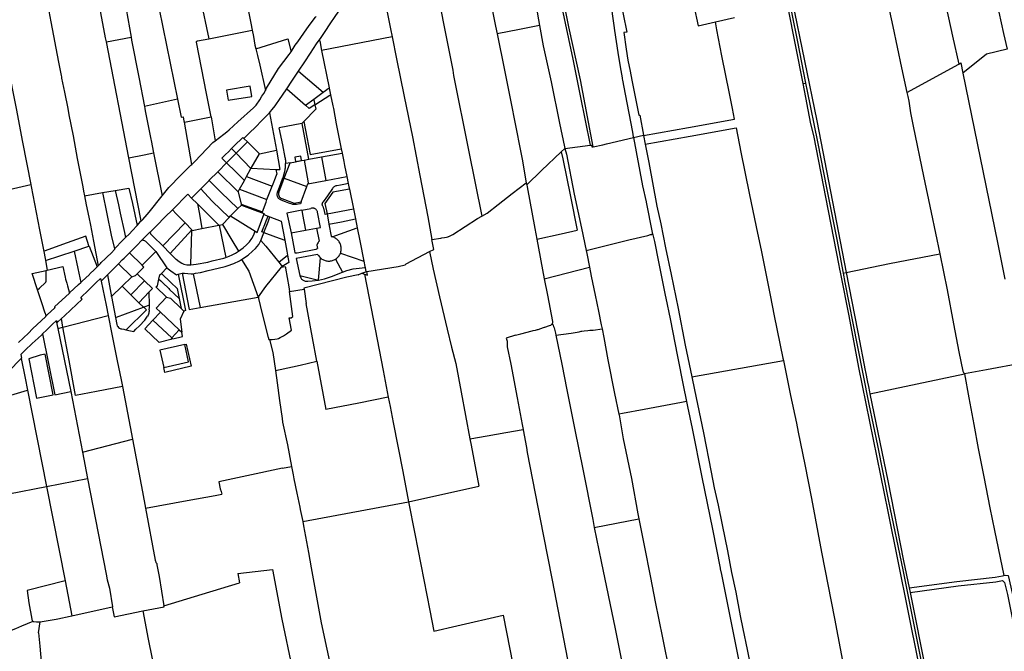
# Model space of a CAD drawing. Header units: inches. Extents: x 210911 to 224988, y 571697 to 586201.
# Tile 62 of 256: x 217704 to 218812, y 574889 to 575600. Entities that reach past the tile are written whole.
import ezdxf

# ---------------------------------------------------------------- set-up
doc = ezdxf.new("R2010")
doc.units = ezdxf.units.IN
doc.header["$MEASUREMENT"] = 0

msp = doc.modelspace()

# ---------------------------------------------------------------- linework, layer by layer
for points in [[(218700.888, 576124.582), (218713.86, 576062.235), (218716.878, 576048.378), (218718.48, 576042.124), (218722.405, 576022.715), (218735.814, 575957.182), (218744.525, 575911.838), (218750.55, 575879.994), (218757.753, 575844.052), (218765.849, 575802.611), (218775.327, 575756.974), (218780.935, 575722.355), (218789.175, 575685.006), (218800.802, 575633.049), (218811.385, 575584.735), (218815.303, 575567.054)], [(218500.587, 575977.98), (218501.898, 575972.558), (218505.171, 575954.168), (218507.739, 575940.224), (218510.861, 575923.969), (218517.129, 575889.144), (218519.811, 575874.451), (218525.721, 575844.945), (218531.376, 575816.983), (218539.994, 575775.992), (218545.173, 575749.343), (218553.53, 575710.139), (218565.677, 575649.499), (218572.995, 575606.823), (218579.416, 575575.277), (218588.447, 575528.659)], [(217786.042, 575713.787), (217790.45, 575715.01), (217798.89, 575717.27), (217801.85, 575717.74), (217802.67, 575717.66), (217803.07, 575717.26), (217803.26, 575716.98), (217803.45, 575716.48), (217808.51, 575693.29), (217818.27, 575643.71), (217829.612, 575580.52)], [(218349.519, 575457.102), (218335.144, 575532.217), (218322.086, 575592.25), (218305.985, 575673.06), (218298.677, 575710.728), (218348.703, 575721.879)], [(218348.703, 575721.879), (218349.7, 575717.18), (218355.94, 575684.06), (218357.79, 575674.01), (218358.08, 575672.62), (218369.07, 575617.77), (218369.74, 575614.11), (218370.04, 575612.66), (218371.27, 575603.95), (218372.74, 575593.69), (218373.38, 575588.07), (218377.43, 575563.22), (218380.11, 575547.05), (218382.14, 575534.74), (218382.34, 575533.59), (218382.57, 575531.93), (218385.53, 575516.39), (218393.67, 575473.31), (218394.67, 575468.21), (218394.8, 575467.515)], [(217801.817, 575575.083), (217800.91, 575579.88), (217794.31, 575613.69), (217788.05, 575644.56), (217784.58, 575662.37), (217778.8, 575687.96), (217774.86, 575708.17), (217774.86, 575708.93), (217774.9, 575709.19), (217775.16, 575709.63), (217776.56, 575710.59)], [(218158.002, 575710.848), (218169.33, 575657.59), (218180.79, 575597.63), (218191.71, 575543.16), (218192.4, 575537.32), (218209.29, 575453.12), (218224.296, 575378.922)], [(218296.46, 575713.902), (218295.158, 575713.609), (218295.166, 575709.29), (218308.219, 575642.409), (218326.593, 575555.534), (218334.973, 575514.424), (218346.12, 575458.715)], [(217720.782, 575693.291), (217729.33, 575648.51), (217733.41, 575625.96), (217737.14, 575609.55), (217739.3, 575597.66), (217747.92, 575552.33), (217750.76, 575537.3), (217751.13, 575535.6), (217751.35, 575534.46), (217754.51, 575518.61), (217758.26, 575500), (217759.7, 575492.82), (217764.3, 575469.17), (217769.06, 575443.94), (217775.2, 575412.05), (217776.11, 575406.93), (217777.071, 575401.841)], [(218273.952, 575672.021), (218274.88, 575667.33), (218279.57, 575645.75), (218284.38, 575620.24), (218285.73, 575613.45), (218285.91, 575611.7), (218286.42, 575608.77), (218287.99, 575600.09), (218289.193, 575593.624)], [(218669.463, 575672.983), (218675.467, 575644.725), (218686.691, 575592.534), (218696.638, 575546.014), (218702.673, 575518.327)], [(218041.271, 575577.179), (218042.548, 575579.105), (218047.834, 575586.945), (218053.561, 575595.491), (218059.104, 575603.67), (218062.423, 575608.538), (218065.319, 575613.104), (218069.776, 575619.694), (218074.506, 575626.629), (218078.324, 575631.656), (218082.419, 575636.864), (218088.62, 575644.332), (218091.257, 575647.656), (218095.426, 575652.308), (218099.827, 575657.081), (218102.306, 575659.637), (218105.782, 575663.125)], [(218105.782, 575663.125), (218114.21, 575626.06), (218121.58, 575589.83), (218123.308, 575581.005)], [(218225.634, 575662.535), (218230.16, 575640.39), (218239.83, 575592.77), (218241.556, 575584.109)], [(218380.229, 575620.877), (218427.616, 575628.549), (218459.14, 575633.718), (218462.818, 575615.658), (218467.67, 575593.308), (218487.094, 575597.807)], [(218572.847, 575631.05), (218573.595, 575621.221), (218601.225, 575486.066)], [(217907.824, 575623.411), (217916.935, 575578.74)], [(217959.1, 575622.7), (217964.28, 575596.25), (217965.775, 575588.482)], [(218380.229, 575620.877), (218383.175, 575606.382), (218387.422, 575586.12)], [(218568.46, 575615.578), (218568.594, 575613.556), (218585.32, 575528.138)], [(218742.975, 575623.112), (218745.425, 575621.112), (218746.724, 575614.285), (218754.038, 575581.428), (218761.128, 575550.198)], [(217861.194, 575611.814), (217881.88, 575510.505)], [(218009.545, 575564.1), (218014.366, 575571.321), (218017.227, 575575.322), (218023.99, 575585.038), (218030.009, 575593.509), (218036.933, 575603.127), (218037.761, 575603.694)], [(218289.193, 575593.624), (218266.752, 575589.164), (218241.556, 575584.109)], [(218289.193, 575593.624), (218293.46, 575570.68), (218302.46, 575530.14), (218311.64, 575483.64), (218317.18, 575456.82), (218317.675, 575455.072)], [(218406.353, 575469.705), (218456.788, 575478.798), (218508.613, 575488.105), (218506.213, 575500.119), (218502.793, 575517.029), (218494.387, 575559.509), (218488.653, 575588.573), (218487.094, 575597.807)], [(218487.094, 575597.807), (218508.625, 575602.488)], [(217916.935, 575578.74), (217965.775, 575588.482)], [(217965.775, 575588.482), (217967.17, 575581.23), (217969.01, 575571.28), (217969.952, 575567.337)], [(218241.556, 575584.109), (218249.67, 575543.39), (218258.35, 575500), (218260.29, 575490.27), (218269.84, 575442.94), (218274.205, 575416.425)], [(218387.422, 575586.12), (218384.011, 575585.647), (218386.779, 575567.106), (218388.717, 575554.442), (218391.214, 575542.116), (218393.18, 575532.05)], [(217801.817, 575575.083), (217829.612, 575580.52)], [(217827.185, 575444.571), (217801.817, 575575.083)], [(217829.612, 575580.52), (217830.21, 575577.19), (217838.18, 575535.53), (217844.528, 575502.553)], [(217919.781, 575490.844), (217914.27, 575516.87), (217903.01, 575574.74), (217903.03, 575575.12), (217903.13, 575575.38), (217903.23, 575575.6), (217903.52, 575575.9), (217903.8, 575576.04), (217904.3, 575576.22), (217916.935, 575578.74)], [(217969.952, 575567.337), (218006.084, 575578.622), (218009.545, 575564.1)], [(218017.845, 575542.199), (218025.013, 575552.826), (218031.305, 575562.295), (218038.387, 575572.829), (218041.271, 575577.179)], [(218041.271, 575577.179), (218041.4, 575577.1), (218041.87, 575576.19), (218044.032, 575565.489)], [(218123.308, 575581.005), (218044.032, 575565.489)], [(218123.308, 575581.005), (218128.22, 575555.92), (218136.72, 575513.73), (218146.08, 575468.12), (218154.5, 575424.82), (218163.44, 575377.99), (218168.06, 575352.66)], [(217969.952, 575567.337), (217971.73, 575559.9), (217974.29, 575548.77), (217980.7, 575520.57)], [(217982.13, 575523.2), (217995.524, 575545.055), (218007.393, 575560.924)], [(218007.393, 575560.924), (218009.545, 575564.1)], [(218044.032, 575565.489), (218052.511, 575523.512)], [(218792.165, 575561.298), (218765.612, 575539.937)], [(218815.303, 575567.054), (218792.165, 575561.298)], [(218702.673, 575518.327), (218761.128, 575550.198)], [(218761.128, 575550.198), (218763.379, 575551.425)], [(218763.379, 575551.425), (218765.612, 575539.937)], [(217691.938, 575542.373), (217692, 575542.32), (217692.14, 575542), (217692.46, 575540.7), (217696.24, 575520.85), (217700.24, 575500), (217707.48, 575462.37), (217716.678, 575414.709)], [(218004.716, 575522.446), (218010.345, 575530.832), (218017.845, 575542.199)], [(218017.845, 575542.199), (218045.801, 575518.608)], [(218765.612, 575539.937), (218765.523, 575539.865)], [(218765.523, 575539.865), (218804.445, 575349.121)], [(218393.18, 575532.05), (218400.75, 575492.43), (218402.059, 575492.724), (218406.259, 575470.207)], [(218585.32, 575528.138), (218588.447, 575528.659)], [(218585.32, 575528.138), (218594.212, 575482.727)], [(218588.447, 575528.659), (218590.189, 575519.664), (218601.802, 575462.685), (218612.469, 575408.952), (218623.7, 575352.753), (218630.708, 575314.851)], [(217965.557, 575513.735), (217963.658, 575525.203), (217936.989, 575520.867), (217938.913, 575509.373), (217965.557, 575513.735)], [(217970.29, 575503.96), (217974.395, 575509.876), (217976.843, 575513.937), (217978.774, 575517.031), (217980.7, 575520.57)], [(217980.7, 575520.57), (217982.13, 575523.2)], [(217985.263, 575495.416), (217986.734, 575497.028), (217988.03, 575498.601), (217990.066, 575501.116), (217991.634, 575503.128), (217993.108, 575505.262), (217995.956, 575509.306), (218004.716, 575522.446)], [(218004.716, 575522.446), (218025.741, 575503.948)], [(218035.049, 575510.751), (218045.801, 575518.608)], [(218036.388, 575504.262), (218037.511, 575504.983), (218053.063, 575514.962), (218054.103, 575515.629)], [(218045.801, 575518.608), (218052.511, 575523.512)], [(218052.511, 575523.512), (218052.609, 575523.026)], [(218052.609, 575523.026), (218054.103, 575515.629)], [(218054.103, 575515.629), (218056.62, 575503.17), (218057.18, 575499.999), (218060.51, 575482.68), (218066.059, 575454.577)], [(218702.673, 575518.327), (218703.714, 575513.551), (218704.756, 575508.308), (218706.686, 575495.214), (218709.751, 575480.352), (218721.331, 575423.87), (218729.787, 575383.037), (218739.484, 575336.474)], [(217881.88, 575510.505), (217844.528, 575502.553)], [(217881.88, 575510.505), (217885.984, 575490.407)], [(217924.369, 575463.859), (217934.02, 575471.38), (217937.24, 575473.91), (217939.85, 575476.09), (217949.7, 575485.25), (217967.37, 575501.04), (217969.15, 575502.8), (217970.29, 575503.96)], [(218036.388, 575504.262), (218037.4, 575499.355), (218024.066, 575485.595)], [(218025.741, 575503.948), (218035.049, 575510.751)], [(218025.741, 575503.948), (218030.026, 575500.178)], [(218036.388, 575504.262), (218030.026, 575500.178)], [(218035.238, 575509.836), (218035.049, 575510.751)], [(218035.238, 575509.836), (218036.388, 575504.262)], [(217844.528, 575502.553), (217845.02, 575500), (217845.52, 575497.37), (217851.72, 575465.62), (217852.15, 575464.13), (217854.918, 575450.353)], [(217956.631, 575466.221), (217962.615, 575472.235), (217969.78, 575479.577), (217976.424, 575486.152), (217980.463, 575490.379), (217983.653, 575493.652), (217985.263, 575495.416)], [(217985.263, 575495.416), (217993.066, 575453.093)], [(217885.984, 575490.407), (217886.023, 575490.413), (217888.629, 575490.822)], [(217889.631, 575484.885), (217889.484, 575485.756), (217888.629, 575490.822)], [(217889.631, 575484.885), (217919.823, 575490.599)], [(217897.846, 575437.245), (217889.631, 575484.885)], [(217919.781, 575490.844), (217919.823, 575490.599)], [(217919.823, 575490.599), (217924.369, 575463.859)], [(218021.798, 575483.254), (217996.31, 575478.417)], [(218024.066, 575485.595), (218021.798, 575483.254)], [(218021.918, 575483.277), (218021.798, 575483.254)], [(218029.549, 575443.029), (218021.918, 575483.277)], [(218024.066, 575485.595), (218027.286, 575467.921), (218031.068, 575448.476), (218066.059, 575454.577)], [(218594.212, 575482.727), (218597.48, 575469.679), (218613.971, 575385.053)], [(218601.225, 575486.066), (218634.347, 575315.586)], [(218003.012, 575445.031), (218000.183, 575459.128), (217996.31, 575478.417)], [(218408.187, 575459.875), (218458.556, 575468.955), (218510.556, 575478.294)], [(218510.556, 575478.294), (218515.857, 575451.134), (218525.191, 575404.691), (218532.834, 575366.743), (218538.925, 575338.848), (218548.738, 575289.76), (218553.33, 575266.572), (218563.118, 575218.777), (218563.612, 575216.335)], [(217897.846, 575437.245), (217901.283, 575440.622), (217921.629, 575461.724), (217924.369, 575463.859)], [(217942.652, 575454.908), (217942.498, 575455.066), (217942.693, 575455.26), (217943.902, 575456.461), (217945.537, 575458.053), (217955.299, 575467.559), (217956.631, 575466.221)], [(217947.711, 575449.726), (217947.861, 575449.877), (217960.404, 575462.432)], [(217956.631, 575466.221), (217960.404, 575462.432)], [(217960.404, 575462.432), (217973.958, 575449.175)], [(218349.519, 575457.102), (218360.53, 575459.23), (218364.68, 575460.44), (218394.8, 575467.515)], [(218394.8, 575467.515), (218406.259, 575470.207)], [(218394.8, 575467.515), (218404.97, 575413.07), (218409.1, 575395.03), (218409.15, 575394.57), (218416.01, 575360.47), (218416.12, 575360.14), (218416.23, 575359.54)], [(218406.259, 575470.207), (218406.353, 575469.705)], [(218406.353, 575469.705), (218408.187, 575459.875)], [(218408.187, 575459.875), (218412.054, 575439.141), (218421.29, 575390.162), (218425.853, 575370.151), (218431.094, 575343.393), (218437.432, 575313.051), (218445.172, 575274.801), (218453.144, 575233.613), (218460.625, 575197.939)], [(217827.185, 575444.571), (217844.29, 575448.08), (217854.918, 575450.353)], [(217854.918, 575450.353), (217864.644, 575401.942)], [(217931.803, 575444.081), (217932.941, 575445.244), (217935.878, 575448.246), (217939.152, 575451.466), (217942.652, 575454.908)], [(217937.012, 575438.917), (217937.234, 575439.143), (217947.711, 575449.726)], [(217943.981, 575453.546), (217942.652, 575454.908)], [(217947.711, 575449.726), (217943.981, 575453.546)], [(217947.711, 575449.726), (217964.484, 575432.544)], [(217964.792, 575433.104), (217973.958, 575449.175)], [(217973.958, 575449.175), (217993.066, 575453.093)], [(217993.066, 575453.093), (217997.081, 575431.319)], [(218043.809, 575445.687), (218066.962, 575450.002)], [(218066.059, 575454.577), (218066.962, 575450.002)], [(218066.962, 575450.002), (218068.87, 575440.34), (218069.64, 575436), (218072.308, 575423.536)], [(218274.719, 575414.275), (218291.339, 575430.196), (218313.612, 575451.22)], [(218313.612, 575451.22), (218317.675, 575455.072)], [(218313.612, 575451.22), (218315.251, 575443.589), (218323.864, 575400.935), (218331.683, 575363.084)], [(218317.675, 575455.072), (218346.12, 575458.715)], [(218317.675, 575455.072), (218319.521, 575448.558), (218328.197, 575403.618), (218336.585, 575365.332), (218341.637, 575340.372)], [(218346.12, 575458.715), (218347.717, 575458.92)], [(218347.717, 575458.92), (218348.142, 575456.836), (218349.519, 575457.102)], [(217841.005, 575373.468), (217827.185, 575444.571)], [(217896.756, 575436.175), (217897.846, 575437.245)], [(217927.185, 575428.927), (217927.414, 575429.156), (217937.012, 575438.917)], [(217932.762, 575443.129), (217931.803, 575444.081)], [(217937.012, 575438.917), (217932.762, 575443.129)], [(217937.012, 575438.917), (217947.264, 575428.754), (217957.04, 575419.027)], [(218001.957, 575421.641), (218008.563, 575439.029)], [(218003.586, 575438.073), (218003.644, 575439.24), (218003.641, 575440.408), (218003.576, 575441.575), (218003.449, 575442.736), (218003.261, 575443.889), (218003.012, 575445.031)], [(218003.586, 575438.073), (218003.446, 575438.046)], [(218003.477, 575436.998), (218003.446, 575438.046)], [(218008.563, 575439.029), (218003.586, 575438.073)], [(218008.563, 575439.029), (218014.739, 575440.215)], [(218021.402, 575441.576), (218020.51, 575446.468), (218013.806, 575445.208), (218014.726, 575440.283), (218021.402, 575441.576)], [(218014.739, 575440.215), (218016.25, 575440.505)], [(218016.25, 575440.505), (218019.947, 575441.215)], [(218019.947, 575441.215), (218021.416, 575441.497)], [(218021.416, 575441.497), (218024.16, 575442.024)], [(218024.16, 575442.024), (218029.549, 575443.029)], [(218024.16, 575442.024), (218028.889, 575416.461), (218028.465, 575415.324)], [(218029.549, 575443.029), (218043.809, 575445.687)], [(218043.809, 575445.687), (218048.761, 575419.107)], [(217864.644, 575401.942), (217871.99, 575411.224), (217885.543, 575425.162), (217896.756, 575436.175)], [(217917.381, 575419.112), (217917.507, 575419.239), (217927.185, 575428.927)], [(217927.185, 575428.927), (217950.013, 575406.265)], [(217959.488, 575423.472), (217964.484, 575432.544)], [(217964.484, 575432.544), (217964.792, 575433.104)], [(217964.792, 575433.104), (217992.462, 575431.574)], [(217989.589, 575415.445), (217992.134, 575422.152), (217993.533, 575426.19)], [(217992.462, 575431.574), (217993.533, 575426.19)], [(217992.462, 575431.574), (217997.081, 575431.319)], [(218000.495, 575422.184), (218000.526, 575422.265), (218001.892, 575426.59), (218002.455, 575429.008), (218002.911, 575430.949)], [(218002.911, 575430.949), (218003.133, 575432.146), (218003.3, 575433.352), (218003.414, 575434.564), (218003.473, 575435.78), (218003.477, 575436.998)], [(217907.898, 575409.59), (217917.381, 575419.112)], [(217917.381, 575419.112), (217930.748, 575405.904), (217949.651, 575387.509)], [(217951.748, 575409.329), (217957.04, 575419.027)], [(217957.04, 575419.027), (217959.488, 575423.472)], [(217959.488, 575423.472), (217970.45, 575419.288), (217988.466, 575412.635)], [(217988.466, 575412.635), (217989.589, 575415.445)], [(217994.414, 575406.008), (217996.451, 575411.453), (218000.495, 575422.184)], [(217995.788, 575405.464), (218001.957, 575421.641)], [(218001.957, 575421.641), (218000.495, 575422.184)], [(218001.957, 575421.641), (218027.312, 575412.226)], [(218027.312, 575412.226), (218028.465, 575415.324)], [(218028.465, 575415.324), (218048.761, 575419.107)], [(218048.761, 575419.107), (218072.308, 575423.536)], [(218074.006, 575415.603), (218070.853, 575415.002), (218065.154, 575413.915), (218061.19, 575413.166)], [(218072.308, 575423.536), (218074.006, 575415.603)], [(218074.006, 575415.603), (218074.79, 575411.94), (218075.287, 575409.44)], [(218224.296, 575378.922), (218230.15, 575382.2), (218242.58, 575392.1), (218258.3, 575404.27), (218274.205, 575416.425)], [(218274.205, 575416.425), (218274.4, 575415.24), (218274.719, 575414.275)], [(217670.968, 575404.116), (217716.678, 575414.709)], [(217716.678, 575414.709), (217717.16, 575412.21), (217726.67, 575363.59), (217731.232, 575339.21)], [(217777.071, 575401.841), (217797.451, 575405.396)], [(217797.451, 575405.396), (217811.834, 575407.905)], [(217797.451, 575405.396), (217807.21, 575357.31)], [(217811.834, 575407.905), (217827.09, 575410.565)], [(217811.834, 575407.905), (217815.35, 575391.61), (217817.388, 575382.39), (217822.2, 575360.42), (217823.385, 575354.747)], [(217827.09, 575410.565), (217831.01, 575393.08)], [(217897.66, 575399.218), (217907.898, 575409.59)], [(217907.898, 575409.59), (217920.865, 575395.951), (217939.946, 575377.531)], [(217950.013, 575406.265), (217951.748, 575409.329)], [(217950.013, 575406.265), (217953.389, 575392.54)], [(217951.748, 575409.329), (217982.517, 575397.74)], [(217982.517, 575397.74), (217988.466, 575412.635)], [(217998.637, 575396.818), (217997.945, 575397.109), (217997.287, 575397.471), (217996.672, 575397.901), (217996.105, 575398.393), (217995.594, 575398.943), (217995.144, 575399.544), (217994.76, 575400.189), (217994.447, 575400.871), (217994.207, 575401.582), (217994.045, 575402.315), (217993.96, 575403.061), (217993.956, 575403.812), (217994.03, 575404.559), (217994.184, 575405.294), (217994.414, 575406.008)], [(217995.788, 575405.464), (217995.624, 575404.878), (217995.529, 575404.276), (217995.502, 575403.668), (217995.546, 575403.061), (217995.658, 575402.462), (217995.838, 575401.881), (217996.083, 575401.324), (217996.39, 575400.798), (217996.756, 575400.311), (217997.174, 575399.869), (217997.64, 575399.477), (217998.148, 575399.141), (217998.691, 575398.866), (217999.262, 575398.654)], [(218020.89, 575395.022), (218027.312, 575412.226)], [(218056.199, 575410.126), (218050.501, 575401.893), (218045.806, 575395.028)], [(218075.287, 575409.44), (218056.567, 575405.986), (218047.752, 575393.234), (218050.038, 575381.322)], [(218061.19, 575413.166), (218060.527, 575413.062), (218059.878, 575412.895), (218059.249, 575412.664), (218058.644, 575412.373), (218058.072, 575412.024), (218057.536, 575411.621), (218057.042, 575411.167), (218056.595, 575410.667), (218056.199, 575410.126)], [(218075.287, 575409.44), (218079.73, 575387.092)], [(218274.719, 575414.275), (218275.46, 575412.03), (218283.8, 575364.93), (218286.063, 575352.97)], [(217777.071, 575401.841), (217778.99, 575391.68), (217781.98, 575377.69), (217783.75, 575368.86)], [(217831.01, 575393.08), (217836.398, 575368.429)], [(217841.252, 575373.738), (217842.68, 575375.3), (217847.78, 575380.83), (217850.08, 575383.54), (217864.644, 575401.942)], [(217876.054, 575386.048), (217876.453, 575386.464), (217893.336, 575403.493)], [(217893.336, 575403.493), (217897.66, 575399.218)], [(217897.66, 575399.218), (217904.227, 575392.726)], [(217977.502, 575383.568), (217981.565, 575394.491), (217982.517, 575397.74)], [(218010.842, 575392.28), (218007.274, 575393.588), (218003.47, 575395.017), (217998.637, 575396.818)], [(217999.262, 575398.654), (218012.954, 575393.517), (218020.89, 575395.022)], [(218020.106, 575392.923), (218019.432, 575392.788), (218015.58, 575392.037)], [(218020.89, 575395.022), (218020.106, 575392.923)], [(218045.32, 575390.201), (218045.083, 575390.663), (218044.907, 575391.152), (218044.794, 575391.659), (218044.747, 575392.176), (218044.766, 575392.695), (218044.851, 575393.207), (218045, 575393.704), (218045.212, 575394.179), (218045.482, 575394.622), (218045.806, 575395.028)], [(217850.819, 575360.789), (217851.742, 575361.713), (217858, 575368.005), (217868.056, 575378.028), (217876.054, 575386.048)], [(217876.054, 575386.048), (217880.3, 575381.628)], [(217904.227, 575392.726), (217910.736, 575386.292), (217928.445, 575368.872)], [(217904.227, 575392.726), (217906.579, 575381.133), (217909.34, 575364.944)], [(217941.549, 575379.18), (217949.651, 575387.509)], [(217949.651, 575387.509), (217953.667, 575391.41)], [(217953.389, 575392.54), (217977.502, 575383.568)], [(217953.389, 575392.54), (217953.667, 575391.41)], [(217953.667, 575391.41), (217971.864, 575384.574), (217977.139, 575382.592)], [(217977.139, 575382.592), (217977.502, 575383.568)], [(217977.139, 575382.592), (217979.498, 575381.706)], [(218021.66, 575385.65), (218004.811, 575382.32), (218009.533, 575360.228)], [(218015.58, 575392.037), (218014.79, 575391.928), (218013.994, 575391.878), (218013.197, 575391.889), (218012.403, 575391.96), (218011.616, 575392.09), (218010.842, 575392.28)], [(218021.66, 575385.65), (218031.956, 575387.685)], [(218021.66, 575385.65), (218022.596, 575380.788), (218026.007, 575363.26)], [(218039.39, 575383.461), (218039.224, 575384.084), (218038.989, 575384.684), (218038.687, 575385.254), (218038.322, 575385.785), (218037.9, 575386.273), (218037.426, 575386.709), (218036.905, 575387.089), (218036.344, 575387.407), (218035.752, 575387.66), (218035.134, 575387.844), (218034.499, 575387.958), (218033.856, 575387.998), (218033.212, 575387.966), (218032.576, 575387.861), (218031.956, 575387.685)], [(218038.274, 575365.518), (218042.735, 575366.297), (218039.39, 575383.461)], [(218045.32, 575390.201), (218045.64, 575389.463), (218045.901, 575388.701), (218046.102, 575387.922)], [(218046.102, 575387.922), (218047.047, 575382.915), (218047.453, 575380.82)], [(218050.038, 575381.322), (218079.73, 575387.092)], [(218079.73, 575387.092), (218081.991, 575375.72)], [(218613.971, 575385.053), (218625.812, 575323.134)], [(217836.398, 575368.429), (217840.697, 575373.131), (217841.005, 575373.468)], [(217841.005, 575373.468), (217841.252, 575373.738)], [(217865.115, 575345.472), (217890.248, 575371.27)], [(217880.3, 575381.628), (217890.248, 575371.27)], [(217890.248, 575371.27), (217897.803, 575363.404)], [(217932.295, 575369.664), (217939.946, 575377.531)], [(217939.946, 575377.531), (217941.549, 575379.18)], [(217941.549, 575379.18), (217969.113, 575361.879)], [(217971.58, 575360.331), (217979.116, 575380.675)], [(217978.966, 575360.381), (217976.774, 575361.161), (217978.19, 575364.92), (217979.94, 575369.52), (217981.57, 575373.73), (217983.753, 575378.929)], [(217978.966, 575360.381), (217983.702, 575372.532), (217985.521, 575378.264)], [(217979.116, 575380.675), (217979.498, 575381.706)], [(217979.116, 575380.675), (217983.753, 575378.929)], [(217983.753, 575378.929), (217985.521, 575378.264)], [(217985.521, 575378.264), (217998.54, 575373.363), (218002.475, 575352.021)], [(218050.038, 575381.322), (218047.453, 575380.82)], [(218050.038, 575381.322), (218052.251, 575369.931)], [(218052.251, 575369.931), (218066.309, 575372.652), (218081.991, 575375.72)], [(218081.991, 575375.72), (218083.94, 575365.915)], [(218168.06, 575352.66), (218178.16, 575354.25), (218179.32, 575354.39), (218182.4, 575354.93), (218184.45, 575355.32), (218186.06, 575355.7), (218186.72, 575355.9), (218187.23, 575356.13), (218188.67, 575356.86), (218191.5, 575358.25), (218219.31, 575376.13), (218224.296, 575378.922)], [(217783.75, 575368.86), (217787.269, 575350.713), (217792.707, 575323.059)], [(217823.385, 575354.747), (217827.61, 575358.86), (217830.96, 575362.48), (217836.398, 575368.429)], [(217842.127, 575352.083), (217850.819, 575360.789)], [(217850.819, 575360.789), (217851.008, 575360.122), (217851.271, 575359.48), (217851.603, 575358.871), (217852, 575358.302)], [(217873.463, 575336.815), (217897.803, 575363.404)], [(217896.746, 575324.067), (217898.096, 575362.632), (217898.471, 575362.709)], [(217897.803, 575363.404), (217898.471, 575362.709)], [(217898.471, 575362.709), (217909.34, 575364.944)], [(217909.34, 575364.944), (217928.445, 575368.872)], [(217928.445, 575368.872), (217928.662, 575368.917)], [(217928.662, 575368.917), (217932.295, 575369.664)], [(217928.662, 575368.917), (217928.728, 575368.594), (217936.185, 575332.446)], [(217932.295, 575369.664), (217942.963, 575351.9), (217950.594, 575339.359)], [(217950.594, 575339.359), (217955.538, 575343.236), (217959.371, 575346.586), (217962.865, 575350.083), (217965.482, 575353.691), (217967.268, 575357.244), (217969.113, 575361.879)], [(217969.113, 575361.879), (217971.58, 575360.331)], [(217975.684, 575351.572), (217978.924, 575360.272), (217978.966, 575360.381)], [(217978.966, 575360.381), (217991.968, 575355.757)], [(218009.533, 575360.228), (218026.007, 575363.26)], [(218009.533, 575360.228), (218013.524, 575339.722), (218013.935, 575337.539)], [(218026.007, 575363.26), (218038.274, 575365.518)], [(218038.274, 575365.518), (218041.08, 575350.806)], [(218052.251, 575369.931), (218054.904, 575356.277)], [(218055.745, 575355.757), (218083.94, 575365.915)], [(218083.94, 575365.915), (218086.86, 575351.23), (218091.411, 575328.327)], [(218286.063, 575352.97), (218313.699, 575359.072), (218331.683, 575363.084)], [(217778.62, 575356.49), (217757.804, 575348.916), (217731.813, 575339.422), (217731.232, 575339.21)], [(217782.116, 575345.056), (217781.961, 575345.564), (217778.62, 575356.49)], [(217807.21, 575357.31), (217810.752, 575342.263)], [(217810.752, 575342.263), (217820.45, 575351.89), (217823.385, 575354.747)], [(217827.749, 575337.642), (217835.609, 575345.526), (217842.127, 575352.083)], [(217842.127, 575352.083), (217842.73, 575351.978), (217843.397, 575351.835), (217844.53, 575351.448), (217845.173, 575351.143), (217845.982, 575350.56), (217857.559, 575339.192)], [(217852, 575358.302), (217853.214, 575356.968), (217854.259, 575355.946), (217854.348, 575356.034)], [(217854.348, 575356.034), (217865.115, 575345.472)], [(217953.692, 575330.005), (217961.191, 575334.922), (217966.141, 575339.388), (217969.731, 575342.643), (217973.185, 575347.065), (217974.399, 575349.3), (217975.684, 575351.572)], [(217975.684, 575351.572), (217981.147, 575345.108), (217995.769, 575327.216)], [(217991.968, 575355.757), (218002.475, 575352.021)], [(218002.475, 575352.021), (218004.777, 575339.535), (218005.588, 575335.133)], [(218041.08, 575350.806), (218040.498, 575349.963), (218039.961, 575349.09), (218039.471, 575348.19), (218039.029, 575347.266), (218038.637, 575346.319)], [(218054.904, 575356.277), (218055.745, 575355.757)], [(218065.137, 575337.125), (218065.462, 575338.091), (218065.716, 575339.078), (218065.899, 575340.081), (218066.009, 575341.094), (218066.046, 575342.113), (218066.01, 575343.131), (218065.901, 575344.145), (218065.719, 575345.148), (218065.466, 575346.135), (218065.142, 575347.102), (218064.75, 575348.042), (218064.291, 575348.952), (218063.768, 575349.827), (218063.184, 575350.662), (218062.541, 575351.453), (218061.842, 575352.196), (218061.093, 575352.886), (218060.295, 575353.521), (218059.454, 575354.097), (218058.574, 575354.611), (218057.66, 575355.061), (218056.715, 575355.443), (218055.745, 575355.757)], [(218165.21, 575338.9), (218170.089, 575341.507), (218168.06, 575352.66)], [(218286.063, 575352.97), (218294.524, 575308.261)], [(218341.637, 575340.372), (218389.6, 575352.269), (218410.89, 575357.27), (218414.17, 575358.17), (218414.43, 575358.12), (218415.72, 575358.29), (218416.11, 575358.62), (218416.19, 575358.86), (218416.24, 575359.26), (218416.23, 575359.54)], [(218416.23, 575359.54), (218418.51, 575350.48), (218423.02, 575327.44), (218430.52, 575290), (218431.19, 575286.4), (218436.11, 575263.09), (218444.6, 575220.96), (218451.3, 575186.85), (218454.32, 575171.96), (218454.704, 575170.137)], [(218804.445, 575349.121), (218812.879, 575307.789)], [(217731.232, 575339.21), (217732.72, 575331.26), (217733.189, 575328.868)], [(217733.189, 575328.868), (217765.557, 575339.577)], [(217765.557, 575339.577), (217782.116, 575345.056)], [(217765.557, 575339.577), (217769.681, 575319.905), (217772.991, 575304.117)], [(217782.116, 575345.056), (217782.265, 575345.105), (217791.333, 575321.665)], [(217792.707, 575323.059), (217795.03, 575325.416), (217796.02, 575326.7), (217800.96, 575331.22), (217802.41, 575332.76), (217807.418, 575337.542), (217811.012, 575341.157)], [(217810.752, 575342.263), (217811.012, 575341.157)], [(217815.26, 575325.159), (217819.706, 575329.603), (217821.782, 575331.688), (217827.749, 575337.642)], [(217827.749, 575337.642), (217841.92, 575323.548)], [(217841.92, 575323.548), (217857.559, 575339.192)], [(217857.559, 575339.192), (217869.938, 575320.717)], [(217865.115, 575345.472), (217873.463, 575336.815)], [(217936.185, 575332.446), (217939.795, 575333.759), (217943.455, 575335.425), (217947.062, 575337.273), (217950.594, 575339.359)], [(218013.935, 575337.539), (218014.592, 575337.508), (218015.249, 575337.53), (218015.902, 575337.604), (218016.547, 575337.731)], [(218016.547, 575337.731), (218037.383, 575341.707)], [(218037.383, 575341.707), (218037.917, 575341.855), (218038.431, 575342.062), (218038.919, 575342.325), (218039.374, 575342.641)], [(218038.637, 575346.319), (218039.374, 575342.641)], [(218094.934, 575316.652), (218130.17, 575322.09), (218137.92, 575323.96), (218138.31, 575324.33), (218139.25, 575325.03), (218165.21, 575338.9)], [(218165.21, 575338.9), (218169.399, 575319.157), (218176.715, 575288.217), (218185.148, 575251.74), (218190.265, 575231.324), (218194.994, 575213.071), (218201.196, 575180.811), (218210.941, 575128.237)], [(218341.637, 575340.372), (218342.36, 575336.8), (218345.398, 575321.511)], [(217733.189, 575328.868), (217735.328, 575317.974)], [(217873.463, 575336.815), (217879.885, 575330.538), (217880.375, 575330.281), (217883.643, 575327.758), (217886.782, 575325.934), (217888.865, 575324.946), (217892.424, 575324.18), (217895.389, 575323.995), (217896.746, 575324.067)], [(217896.746, 575324.067), (217902.852, 575324.721), (217915.984, 575327.235), (217920.804, 575328.466), (217933.878, 575331.608)], [(217901.93, 575314.56), (217907.545, 575315.354), (217916.379, 575317.528), (217921.232, 575318.734), (217935.556, 575322.193), (217937.776, 575322.839), (217945.095, 575325.486), (217951.534, 575328.59)], [(217933.878, 575331.608), (217936.185, 575332.446)], [(217951.534, 575328.59), (217953.692, 575330.005)], [(217953.692, 575330.005), (217962.041, 575317.086), (217972.56, 575287.796)], [(217995.769, 575327.216), (218005.588, 575335.133)], [(217995.769, 575327.216), (217999.723, 575322.377)], [(218005.588, 575335.133), (218007.165, 575326.578), (217999.723, 575322.377)], [(218039.302, 575335.778), (218015.377, 575331.201), (218019.487, 575312.126)], [(218039.302, 575335.778), (218040.395, 575334.409), (218041.538, 575333.082), (218042.729, 575331.798)], [(218040.379, 575306.971), (218042.729, 575331.798)], [(218042.729, 575331.798), (218043.517, 575331.151), (218044.35, 575330.562), (218045.223, 575330.035), (218046.132, 575329.572), (218047.073, 575329.176), (218048.039, 575328.849), (218049.026, 575328.593), (218050.029, 575328.409), (218051.043, 575328.297), (218052.062, 575328.259), (218053.082, 575328.294), (218054.096, 575328.404), (218055.099, 575328.586), (218056.087, 575328.839), (218057.054, 575329.164), (218057.995, 575329.558), (218058.905, 575330.018), (218059.78, 575330.543)], [(218059.78, 575330.543), (218060.637, 575331.19), (218061.448, 575331.895), (218062.208, 575332.653), (218062.915, 575333.463), (218063.564, 575334.319), (218064.152, 575335.217), (218064.677, 575336.154), (218065.137, 575337.125)], [(218059.78, 575330.543), (218067.479, 575315.923)], [(218065.137, 575337.125), (218091.411, 575328.327)], [(218091.411, 575328.327), (218092.66, 575322.04), (218092.83, 575321.003)], [(218634.347, 575315.586), (218683.001, 575325.408), (218739.484, 575336.474)], [(218739.484, 575336.474), (218747.735, 575295.919), (218755.181, 575257.517), (218761.174, 575226.14), (218765.694, 575204.202), (218766.213, 575202.758), (218767.375, 575201.569)], [(217718.103, 575314.495), (217733.835, 575317.622)], [(217733.83, 575304.79), (217733.93, 575305.02), (217733.99, 575305.47), (217734.03, 575306.23), (217733.835, 575317.622)], [(217733.835, 575317.622), (217735.328, 575317.974)], [(217735.328, 575317.974), (217752.814, 575322.094)], [(217752.814, 575322.094), (217755.43, 575310.3), (217755.95, 575308.04), (217757.11, 575303.26), (217757.88, 575300.33), (217760.124, 575292.317)], [(217772.991, 575304.117), (217774.21, 575305.14), (217782.71, 575313.28), (217783.32, 575313.82), (217788.46, 575318.79), (217789.54, 575319.9), (217791.333, 575321.665)], [(217791.333, 575321.665), (217792.707, 575323.059)], [(217802.94, 575312.71), (217803.606, 575313.374), (217814.583, 575324.483), (217815.26, 575325.159)], [(217815.26, 575325.159), (217830.252, 575310.564)], [(217836.588, 575313.958), (217843.88, 575321.598), (217841.92, 575323.548)], [(217863.64, 575314.379), (217869.938, 575320.717)], [(217869.938, 575320.717), (217874.24, 575317.248), (217880.539, 575312.777), (217882.728, 575313.433)], [(217972.807, 575288.126), (217981.327, 575299.482), (217998.853, 575321.294)], [(217998.853, 575321.294), (217999.723, 575322.377)], [(217998.853, 575321.294), (218003.026, 575322.089)], [(218003.026, 575322.089), (218003.18, 575321.49), (218003.26, 575321.11), (218003.44, 575320.14), (218007, 575299.44)], [(218055.266, 575310.792), (218067.479, 575315.923)], [(218067.479, 575315.923), (218072.205, 575317.724), (218079.485, 575319.625)], [(218079.485, 575319.625), (218092.83, 575321.003)], [(218089.273, 575314.592), (218093.609, 575316.265)], [(218092.067, 575313.554), (218095.441, 575312.301), (218094.934, 575316.652)], [(218092.83, 575321.003), (218093.609, 575316.265)], [(218093.609, 575316.265), (218094.4, 575316.57), (218094.934, 575316.652)], [(218294.524, 575308.261), (218345.398, 575321.511)], [(218345.398, 575321.511), (218347.45, 575311.18), (218351.84, 575290), (218355.5, 575272.05), (218358.6, 575256.5), (218359.499, 575251.911)], [(218625.812, 575323.134), (218626.202, 575321.095), (218627.796, 575314.112)], [(218630.708, 575314.851), (218634.347, 575315.586)], [(218634.347, 575315.586), (218647.038, 575250.27), (218647.62, 575246.451)], [(217724.334, 575295.888), (217718.103, 575314.495)], [(217726.55, 575297.908), (217733.43, 575304.18), (217733.83, 575304.79)], [(217751.126, 575263.579), (217754.574, 575266.764), (217761.624, 575273.305), (217768.015, 575279.339), (217774.388, 575285.509), (217773.056, 575287.106), (217781.817, 575295.636), (217790.351, 575304.043), (217795.21, 575308.814), (217795.882, 575305.666)], [(217795.882, 575305.666), (217802.94, 575312.71)], [(217795.882, 575305.666), (217801.4, 575278.59)], [(217802.94, 575312.71), (217807.516, 575288.158), (217807.608, 575288.249)], [(217819.398, 575299.868), (217830.252, 575310.564)], [(217829.233, 575290.296), (217844.63, 575306.141)], [(217830.252, 575310.564), (217834.627, 575311.903), (217836.588, 575313.958)], [(217836.588, 575313.958), (217844.63, 575306.141)], [(217849.902, 575293.685), (217853.518, 575297.501), (217844.63, 575306.141)], [(217869.467, 575287.706), (217857.446, 575299.34), (217859.408, 575300.412), (217860.979, 575307.928)], [(217860.979, 575307.928), (217861.977, 575312.706), (217863.64, 575314.379)], [(217860.979, 575307.928), (217863.007, 575305.963), (217865.184, 575303.854), (217865.288, 575303.962), (217872.161, 575297.359), (217872.057, 575297.251), (217872.879, 575296.455), (217883.52, 575286.15)], [(217863.64, 575314.379), (217874.269, 575304.085), (217881.279, 575297.301), (217883.52, 575286.15)], [(217882.728, 575313.433), (217887.101, 575314.791)], [(217882.728, 575313.433), (217890.946, 575272.549), (217888.877, 575272.017)], [(217887.101, 575314.791), (217889.787, 575314.629), (217897.031, 575313.965), (217899.408, 575314.004)], [(217887.101, 575314.791), (217894.859, 575273.88)], [(217899.408, 575314.004), (217901.93, 575314.56)], [(217899.408, 575314.004), (217907.402, 575276.126)], [(218019.487, 575312.126), (218040.379, 575306.971)], [(218019.487, 575312.126), (218020.583, 575309.243)], [(218020.583, 575309.243), (218021.009, 575308.619), (218021.494, 575308.039), (218022.032, 575307.509), (218022.618, 575307.033), (218023.248, 575306.615), (218023.915, 575306.26), (218024.613, 575305.971), (218025.336, 575305.75), (218026.076, 575305.6), (218026.828, 575305.522), (218027.583, 575305.517), (218028.336, 575305.584)], [(218084.99, 575312.94), (218072.33, 575310.097), (218023.966, 575297.895), (218024.164, 575296.577)], [(218028.336, 575305.584), (218033.41, 575306.186), (218040.379, 575306.971)], [(218040.379, 575306.971), (218047.087, 575308.449), (218055.266, 575310.792)], [(218084.99, 575312.94), (218089.273, 575314.592)], [(218089.273, 575314.592), (218092.067, 575313.554)], [(218092.067, 575313.554), (218101.937, 575263.136), (218113.224, 575204.955), (218119.003, 575174.976)], [(218294.524, 575308.261), (218297.98, 575290), (218303.6, 575260.2), (218303.67, 575259.36), (218303.66, 575258.82), (218303.59, 575258.02), (218303.47, 575257.66), (218303.422, 575257.545)], [(218627.796, 575314.112), (218637.082, 575266.459)], [(218630.708, 575314.851), (218632.685, 575304.157), (218646.516, 575233.777), (218659.861, 575167.047), (218669.386, 575120.545), (218682.059, 575057.873), (218698.009, 574980.539)], [(217724.334, 575295.888), (217726.55, 575297.908)], [(217733.068, 575269.609), (217729.156, 575281.446), (217724.334, 575295.888)], [(217760.35, 575292.53), (217770.28, 575301.84)], [(217770.28, 575301.84), (217772.991, 575304.117)], [(217807.608, 575288.249), (217819.398, 575299.868)], [(217819.398, 575299.868), (217829.233, 575290.296)], [(217838.314, 575281.458), (217849.902, 575293.685)], [(217850.146, 575278.683), (217849.902, 575293.685)], [(217985.373, 575239.903), (217986.822, 575239.951), (217988.501, 575240.028), (217991.264, 575240.35), (217993.779, 575240.805), (217995.639, 575241.078), (217997.195, 575242.084), (217998.719, 575242.892), (218000.984, 575244.179), (218004.53, 575246.506), (218010.004, 575250.605), (218007.373, 575264.394), (218009.9, 575264.347), (218011.668, 575265.798), (218007.735, 575294.14)], [(218007, 575299.44), (218007.735, 575294.14)], [(218007.735, 575294.14), (218024.164, 575296.577)], [(218024.164, 575296.577), (218026.595, 575280.389)], [(217760.124, 575292.317), (217743.534, 575276.677), (217743.675, 575275.718)], [(217760.124, 575292.317), (217760.35, 575292.53)], [(217807.608, 575288.249), (217812.1, 575264.657)], [(217829.233, 575290.296), (217838.314, 575281.458)], [(217862.714, 575270.625), (217857.837, 575275.195), (217869.467, 575287.706)], [(217869.467, 575287.706), (217873.889, 575286.465), (217885.756, 575275.025)], [(217883.52, 575286.15), (217885.756, 575275.025)], [(217907.402, 575276.126), (217972.56, 575287.796)], [(217972.56, 575287.796), (217972.807, 575288.126)], [(217972.807, 575288.126), (217972.85, 575287.29), (217972.98, 575286.81), (217973.1, 575286.18), (217974.8, 575278.09), (217983.64, 575243.31), (217984, 575242.46)], [(217733.827, 575266.312), (217735.27, 575267.61), (217743.675, 575275.718)], [(217801.4, 575278.59), (217803.76, 575266.883)], [(217812.1, 575264.657), (217813.185, 575265.186), (217843.628, 575276.303)], [(217823.897, 575250.995), (217846.97, 575273.34), (217845.57, 575274.79)], [(217838.314, 575281.458), (217843.628, 575276.303)], [(217843.628, 575276.303), (217843.825, 575276.375)], [(217850.146, 575278.683), (217843.825, 575276.375)], [(217843.825, 575276.375), (217845.57, 575274.79)], [(217850.064, 575273.217), (217849.93, 575272.002), (217849.719, 575270.799), (217849.431, 575269.611), (217849.067, 575268.445), (217848.63, 575267.304), (217848.12, 575266.193)], [(217850.064, 575273.217), (217850.202, 575276.088), (217850.146, 575278.683)], [(217888.877, 575272.017), (217884.985, 575262.866), (217886.58, 575248.28)], [(217885.756, 575275.025), (217888.877, 575272.017)], [(217894.859, 575273.88), (217907.402, 575276.126)], [(218038.666, 575215.406), (218033.72, 575241.89), (218026.595, 575280.389)], [(217702.996, 575236.423), (217708.6, 575242.04), (217714.13, 575247.02), (217718.58, 575252.03), (217733.48, 575266), (217733.827, 575266.312)], [(217729.951, 575246.202), (217734.855, 575251.019), (217741.283, 575257.177), (217745.262, 575260.883)], [(217733.068, 575269.609), (217733.827, 575266.312)], [(217745.262, 575260.883), (217745.739, 575261.327), (217746.25, 575259.077), (217751.126, 575263.579)], [(217745.262, 575260.883), (217746.992, 575252.474)], [(217752.88, 575253.968), (217751.126, 575263.579)], [(217752.88, 575253.968), (217803.76, 575266.883)], [(217803.76, 575266.883), (217807.95, 575246.1), (217813.94, 575215.84), (217818.28, 575194.68), (217819.759, 575187.037)], [(217812.1, 575264.657), (217813.455, 575256.84), (217813.955, 575255.461), (217814.576, 575254.56), (217815.433, 575253.476), (217816.474, 575252.805), (217817.983, 575252.094), (217819.109, 575251.82), (217821.53, 575251.51)], [(217823.897, 575250.995), (217827.153, 575250.212), (217832.631, 575248.935), (217835.086, 575251.447), (217839.064, 575255.516), (217845.083, 575261.824), (217848.12, 575266.193)], [(217875.45, 575241.81), (217874.49, 575240.17), (217861.22, 575236.76), (217844.96, 575252.04), (217854.16, 575261.62)], [(217854.16, 575261.62), (217862.714, 575270.625)], [(217854.16, 575261.62), (217864.94, 575251.57), (217875.45, 575241.81)], [(217862.714, 575270.625), (217883.86, 575250.81)], [(218637.082, 575266.459), (218648.221, 575208.433), (218681.191, 575046.193), (218715.382, 574876.747)], [(217746.992, 575252.474), (217752.88, 575253.968)], [(217746.992, 575252.474), (217761.62, 575181.377)], [(217819.759, 575187.037), (217790.715, 575181.488), (217766.951, 575176.93), (217759.751, 575216.329), (217752.88, 575253.968)], [(217821.53, 575251.51), (217823.82, 575250.92), (217823.897, 575250.995)], [(217875.45, 575241.81), (217883.86, 575250.81)], [(217883.86, 575250.81), (217886.58, 575248.28)], [(218268.23, 575246.44), (218281.09, 575249.908), (218281.95, 575250.03)], [(218281.95, 575250.03), (218284.59, 575250.57), (218286.98, 575251.08), (218287.78, 575251.27), (218293.74, 575253.33), (218294.79, 575253.8), (218295.19, 575253.95), (218300.37, 575255.68), (218301.81, 575256.24), (218302.22, 575256.44), (218303.18, 575257.17), (218303.37, 575257.42), (218303.422, 575257.545)], [(218303.422, 575257.545), (218304.28, 575256.57), (218304.45, 575256.25), (218305.04, 575254.59), (218305.29, 575253.86), (218305.64, 575253.04), (218307, 575247.19), (218307.49, 575244.872)], [(218307.49, 575244.872), (218324.76, 575247.18), (218329.3, 575247.95), (218333.65, 575248.76), (218336.04, 575249.32), (218336.66, 575249.37), (218339.57, 575249.92), (218343.55, 575250.26), (218345.89, 575250.39), (218349.57, 575250.49)], [(218349.57, 575250.49), (218359.499, 575251.911)], [(218359.499, 575251.911), (218361.41, 575242.15), (218366.12, 575217.12), (218373.58, 575179.36), (218378.611, 575155.771)], [(217729.951, 575246.202), (217729.041, 575245.307), (217724.863, 575241.64), (217718.364, 575235.431), (217710.466, 575228.022), (217705.457, 575223.276), (217706.304, 575219.131), (217705.972, 575218.775)], [(217729.951, 575246.202), (217743.957, 575177.752)], [(217875.45, 575241.81), (217876.71, 575240.71), (217887.42, 575243.44), (217886.58, 575248.28)], [(217984, 575242.46), (217984.706, 575239.881), (217985.373, 575239.903)], [(217985.373, 575239.903), (217989.057, 575225.448), (217991.954, 575205.016)], [(218262.29, 575244.88), (218251.703, 575241.536), (218252.91, 575238.251), (218252.812, 575231.775), (218256.788, 575212.318), (218263.879, 575174.427), (218269.64, 575144.233), (218270.652, 575138.685)], [(218262.29, 575244.88), (218266.68, 575245.99), (218268.23, 575246.44)], [(218307.49, 575244.872), (218314.42, 575212.11), (218319.8, 575183.19), (218328.88, 575138.23), (218337.97, 575094.11), (218349.01, 575037.24), (218350.86, 575028.14)], [(218647.62, 575246.451), (218655.666, 575205.227)], [(217889.924, 575234.342), (217861.941, 575227.929), (217866.374, 575208.496)], [(217889.924, 575234.342), (217891.382, 575234.676), (217897.107, 575209.779), (217867.627, 575202.998), (217866.374, 575208.496)], [(217866.374, 575208.496), (217894.289, 575214.967), (217889.924, 575234.342)], [(217688.905, 575200.687), (217695.427, 575207.621), (217702.217, 575214.748), (217705.972, 575218.775)], [(217705.972, 575218.775), (217710.435, 575196.287), (217713.098, 575182.756)], [(217741.769, 575177.554), (217733.051, 575223.5), (217727.105, 575222.372), (217714.699, 575218.082), (217723.146, 575174.044), (217741.769, 575177.554)], [(218460.625, 575197.939), (218563.612, 575216.335)], [(218563.612, 575216.335), (218571.562, 575177.075), (218578.179, 575145.885), (218580.21, 575135.459), (218587.733, 575099.369), (218595.201, 575060.771), (218606.533, 575000.581), (218621.063, 574925.873), (218631.163, 574872.168), (218634.944, 574849.083)], [(217991.954, 575205.016), (218011.39, 575209.2), (218020, 575211.07), (218038.666, 575215.406)], [(217991.954, 575205.016), (217993.979, 575191.322), (217996.678, 575171.25), (217999.416, 575151.178)], [(218038.666, 575215.406), (218048.823, 575161.021)], [(218655.666, 575205.227), (218656.001, 575203.513)], [(218767.375, 575201.569), (218792.317, 575206.22), (218832.33, 575213.655)], [(218460.625, 575197.939), (218463.688, 575183.336), (218473.588, 575134.817), (218482.496, 575090.745), (218485.708, 575072.87), (218490.147, 575053.292), (218494.645, 575031.435), (218500.691, 575002.11), (218505.247, 574977.699), (218509.919, 574955.568), (218515.03, 574928.795), (218518.009, 574914.297), (218522.678, 574890.9), (218531.302, 574847.963), (218533.975, 574833.026)], [(218656.001, 575203.513), (218658.324, 575191.994)], [(218661.052, 575178.692), (218767.514, 575201.333)], [(218767.375, 575201.569), (218767.494, 575201.448), (218767.514, 575201.333)], [(218767.514, 575201.333), (218772.132, 575174.251), (218777.86, 575144.244), (218782.903, 575117.255), (218789.231, 575085.246), (218796.04, 575050.294), (218801.173, 575024.753), (218811.521, 574974.136)], [(217694.283, 575177.403), (217713.098, 575182.756)], [(217713.098, 575182.756), (217734.393, 575074.545)], [(217819.759, 575187.037), (217828.58, 575141.45), (217831.195, 575127.768)], [(218658.324, 575191.994), (218659.328, 575187.016)], [(218659.328, 575187.016), (218660.568, 575181.028)], [(217743.957, 575177.752), (217761.62, 575181.377)], [(217761.62, 575181.377), (217774.828, 575112.988)], [(218119.003, 575174.976), (218085.995, 575168.426), (218048.823, 575161.021)], [(218119.003, 575174.976), (218121.038, 575164.42)], [(218660.568, 575181.028), (218661.052, 575178.692)], [(218661.052, 575178.692), (218681.292, 575080.957), (218698.904, 574990.797)], [(218121.038, 575164.42), (218124.522, 575146.349), (218135.246, 575091.263), (218141.823, 575057.19)], [(218454.704, 575170.137), (218448.804, 575169.022), (218407.057, 575161.133), (218382.694, 575156.541), (218378.611, 575155.771)], [(218454.704, 575170.137), (218455.86, 575164.64), (218460.98, 575139.83), (218471.97, 575084.81), (218483.69, 575026.3), (218492.35, 574982.55), (218492.47, 574981.63), (218493.99, 574975.33), (218502.23, 574933.94), (218515.37, 574868.38), (218521.7, 574837.75)], [(217999.416, 575151.178), (218000, 575146.9)], [(218378.611, 575155.771), (218378.72, 575155.26), (218383.29, 575128.19), (218392.51, 575083.31), (218399.77, 575043.67), (218400.942, 575037.924)], [(218000, 575146.9), (218005.53, 575121.45), (218010.263, 575097.099)], [(218210.941, 575128.237), (218230.11, 575131.51), (218251.352, 575135.319), (218270.652, 575138.685)], [(218270.652, 575138.685), (218270.758, 575138.103), (218274.386, 575118.22), (218275.41, 575112.611), (218284.296, 575066.711), (218293.25, 575020.382), (218303.304, 574968.812), (218320.49, 574879.505), (218337.221, 574793.959), (218337.295, 574793.581), (218337.351, 574793.296)], [(217774.828, 575112.988), (217831.195, 575127.768)], [(217831.195, 575127.768), (217842.54, 575068.42), (217845.947, 575050.149)], [(218210.941, 575128.237), (218212.262, 575121.11), (218221.025, 575074.815)], [(217682.241, 575116.259), (217683.21, 575111.35), (217688.97, 575080.75), (217691.896, 575066.261), (217734.393, 575074.545)], [(217774.828, 575112.988), (217780.517, 575083.533)], [(218000, 575094.95), (217959.82, 575086.44), (217928.24, 575079.78), (217929.82, 575071.82), (217931.11, 575068.8), (217931.734, 575065.68)], [(218000, 575094.95), (218010.263, 575097.099)], [(218010.263, 575097.099), (218012.1, 575087.65), (218012.77, 575083.23), (218016.15, 575066.88), (218019.56, 575050.99), (218020, 575048.48), (218022.737, 575035.019)], [(217734.393, 575074.545), (217780.517, 575083.533)], [(217780.517, 575083.533), (217801.356, 574975.628)], [(217734.393, 575074.545), (217755.332, 574968.141)], [(218141.823, 575057.19), (218221.025, 575074.815)], [(217845.947, 575050.149), (217892.818, 575058.758), (217924.213, 575064.406), (217931.734, 575065.68)], [(217845.947, 575050.149), (217856.86, 574991.63), (217857.13, 574990.44), (217857.3, 574989.6), (217857.53, 574989.01), (217858.41, 574987.64), (217858.57, 574987), (217858.63, 574986.32), (217861.04, 574972.98), (217866.451, 574940.105)], [(218022.737, 575035.019), (218141.823, 575057.19)], [(218141.823, 575057.19), (218148.792, 575021.089), (218165.85, 574934.839), (218170.419, 574911.592)], [(218022.737, 575035.019), (218023.7, 575030.28), (218029.18, 575000), (218032.11, 574983)], [(218350.86, 575028.14), (218400.942, 575037.924)], [(218350.86, 575028.14), (218358.6, 574989.99), (218374.24, 574914.14), (218385.6, 574858.02), (218394.584, 574810.735)], [(218400.942, 575037.924), (218407.05, 575007.98), (218414.03, 574972.04), (218419.24, 574944.59), (218427.43, 574904.08), (218435.41, 574865.15), (218445.014, 574820.086)], [(218032.11, 574983), (218043.4, 574920.86), (218063.676, 574826.568)], [(218698.904, 574990.797), (218705.034, 574960.406)], [(217801.356, 574975.628), (217802.641, 574969.468), (217805.312, 574959.813), (217808.599, 574938.989), (217808.384, 574938.941)], [(217949.61, 574976.301), (217988.686, 574981.017)], [(217949.61, 574976.301), (217951.669, 574966.005)], [(217988.686, 574981.017), (217999.26, 574925.12), (218010.78, 574869.62), (218021.64, 574819.47)], [(218698.009, 574980.539), (218705.926, 574940.999), (218717.962, 574880.997), (218726.756, 574834.811), (218740.113, 574765.859), (218746.978, 574730.891), (218752.139, 574706.935), (218757.404, 574678.603), (218762.815, 574651.903), (218767.472, 574628.832), (218771.524, 574608.196), (218775.455, 574586.535), (218783.047, 574549.862), (218786.067, 574534.356)], [(218705.034, 574960.406), (218758.784, 574967.396), (218802.088, 574972.501), (218810.032, 574973.658), (218811.521, 574974.136)], [(218811.521, 574974.136), (218813.126, 574974.651), (218816.67, 574974.067), (218821.355, 574952.814), (218825.856, 574928.161), (218878.419, 574939.738), (218888.48, 574940.931), (218888.517, 574940.937)], [(217755.332, 574968.141), (217712.517, 574957.237), (217714.66, 574943.45), (217717.98, 574925.09), (217718.03, 574924.5), (217718.15, 574923.88), (217718.35, 574923.4), (217718.57, 574923.07), (217718.95, 574922.76), (217719.226, 574922.643)], [(217755.332, 574968.141), (217763.061, 574928.864)], [(217866.451, 574940.105), (217909.38, 574953.16), (217951.669, 574966.005)], [(218706.092, 574955.161), (218760.327, 574962.489), (218802.578, 574966.9), (218810.164, 574968.621), (218812.409, 574966.448), (218815.692, 574952.69), (218821.744, 574922.934), (218822.309, 574923.058)], [(218705.034, 574960.406), (218706.092, 574955.161)], [(218706.092, 574955.161), (218724.338, 574864.699), (218749.95, 574735.495)], [(217763.061, 574928.864), (217808.384, 574938.941)], [(217808.384, 574938.941), (217810.607, 574927.839), (217842.887, 574934.309)], [(217842.887, 574934.309), (217866.622, 574939.066), (217866.451, 574940.105)], [(217727.285, 574921.966), (217745.14, 574925.19), (217747.03, 574925.38), (217760.97, 574928.24), (217763.061, 574928.864)], [(217842.887, 574934.309), (217848.93, 574902.4)], [(218170.419, 574911.592), (218196.268, 574917.696), (218248.434, 574929.4), (218262.88, 574854.95), (218273.523, 574798.161)], [(217663.671, 574898.919), (217672.72, 574903.31), (217680.3, 574906.51), (217690.05, 574910.7), (217699.81, 574914.58), (217706.72, 574917.59), (217719.226, 574922.643)], [(217719.226, 574922.643), (217719.35, 574922.59), (217719.69, 574922.48), (217722.97, 574921.88), (217727.285, 574921.966)], [(217725.43, 574909.76), (217727.285, 574921.966)], [(217725.43, 574909.76), (217726.93, 574894.53), (217728.47, 574877.5), (217741.95, 574798.42), (217752.304, 574742.383)], [(217848.93, 574902.4), (217853.209, 574880.481), (217858.876, 574852.843), (217867.053, 574811.363), (217872.91, 574782.058)]]:
    msp.add_lwpolyline(points)

doc.saveas('drawing.dxf')
